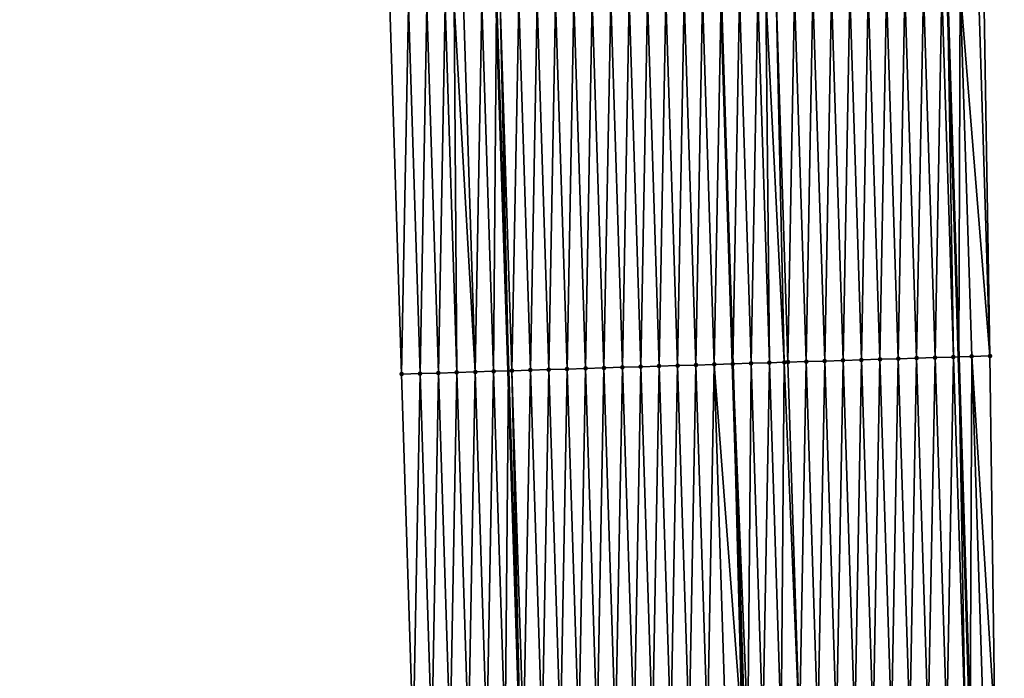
# Model space of a CAD drawing. Header units: feet. Extents: x 2017353 to 2024169, y 808050 to 818690.
# Tile 105 of 256: x 2023563 to 2023616, y 812141 to 812177. Entities that reach past the tile are written whole.
import ezdxf

# ---------------------------------------------------------------- set-up
doc = ezdxf.new("R2010")
doc.units = ezdxf.units.FT
doc.header["$MEASUREMENT"] = 0
for name, color, linetype, lineweight in [('EP_Travel Lane', 172, 'Continuous', 53), ('SB-Road Shots', 141, 'Continuous', 100), ('SB-Road X-Section', 40, 'Continuous', 13), ('STRIPING', 60, 'Continuous', 53)]:
    doc.layers.add(name, color=color, linetype=linetype, lineweight=lineweight)
doc.layers.add('I-77-MM15-17_SB-Surface-BORDER', color=7, linetype='Continuous')
doc.layers.add('I-77-MM15-17_SB-Surface-TIN', color=7, linetype='Continuous')

msp = doc.modelspace()

# ---------------------------------------------------------------- linework, layer by layer
at = {"layer": 'EP_Travel Lane'}
for points in [[(2023615.390982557, 812058.3895669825, 337.2709181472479), (2023615.521662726, 812078.3880571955, 337.4797927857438), (2023615.286402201, 812098.701519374, 337.6627465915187), (2023615.04314106, 812118.699675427, 337.8648728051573), (2023614.633574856, 812138.8353642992, 338.0557833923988), (2023614.017927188, 812158.8250433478, 338.2403496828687), (2023613.402278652, 812178.8147505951, 338.4217970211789), (2023612.550483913, 812198.9467799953, 338.5899144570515), (2023611.674647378, 812218.9270252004, 338.7417716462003), (2023610.496893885, 812239.1443300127, 338.870704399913), (2023609.212491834, 812259.1026814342, 338.9922201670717), (2023607.856383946, 812279.2341659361, 339.095827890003), (2023606.285826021, 812299.17227512, 339.16955680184), (2023604.715275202, 812319.1102940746, 339.2632418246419), (2023602.804801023, 812339.2496905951, 339.3351444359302), (2023600.78868313, 812359.1478796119, 339.3929724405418), (2023598.664505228, 812379.3047160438, 339.4274067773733), (2023596.284518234, 812399.1625808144, 339.4576431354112), (2023593.904532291, 812419.0204368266, 339.4952934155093)], [(2023591.170696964, 812058.5594678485, 335.6356436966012), (2023591.24069886, 812078.558743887, 335.802787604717), (2023590.949256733, 812098.2254836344, 335.9550659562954), (2023590.646565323, 812118.2226446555, 336.1343098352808), (2023590.18299847, 812138.0753860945, 336.3229891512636), (2023589.541933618, 812158.0643297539, 336.4997172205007), (2023588.900867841, 812178.0533022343, 336.6732575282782), (2023588.049492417, 812197.884587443, 336.8159315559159), (2023587.174470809, 812217.8649884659, 336.9497806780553), (2023586.024766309, 812237.5796889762, 337.068212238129), (2023584.74146798, 812257.538073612, 337.1968277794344), (2023583.407474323, 812277.316401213, 337.3117755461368), (2023581.836928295, 812297.2543593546, 337.4189355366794), (2023580.266375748, 812317.1924002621, 337.5077902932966), (2023578.399924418, 812336.8743287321, 337.5817082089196), (2023576.38377839, 812356.7723502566, 337.6787459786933), (2023574.314343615, 812376.3883062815, 337.7618776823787), (2023571.934358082, 812396.2461588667, 337.8023952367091), (2023569.554370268, 812416.1040304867, 337.8267481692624)]]:
    msp.add_polyline3d(points, dxfattribs=at)
at = {"layer": 'I-77-MM15-17_SB-Surface-BORDER', "color": 3, "linetype": 'Continuous', "lineweight": -3}
for points in [[(2023595.710380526, 812419.2367564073, 339.5904332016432), (2023599.120282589, 812399.502251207, 339.6247910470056), (2023601.378154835, 812379.6297664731, 339.5814270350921), (2023603.531515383, 812359.4149986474, 339.5531201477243), (2023605.032010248, 812339.466579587, 339.468644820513), (2023605.959653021, 812319.2079912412, 339.3345752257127), (2023607.392366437, 812299.2591708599, 339.2285266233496), (2023609.070187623, 812279.3294557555, 339.1669377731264), (2023610.913582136, 812259.2115489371, 339.0973106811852), (2023612.177203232, 812239.2519411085, 338.9606496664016), (2023613.457855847, 812219.0045636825, 338.836217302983), (2023614.598727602, 812199.0359194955, 338.6869011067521), (2023615.390042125, 812178.8769884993, 338.5125250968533), (2023615.708339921, 812158.8779661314, 338.3180487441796), (2023615.971326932, 812138.87720886, 338.1213896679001), (2023616.337367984, 812118.7251973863, 337.9325545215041), (2023616.273774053, 812098.7210212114, 337.7109132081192), (2023616.493850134, 812078.3814358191, 337.5247217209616), (2023616.201352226, 812058.384036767, 337.3095111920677)], [(2023585.545984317, 812058.5992766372, 335.2190771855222), (2023585.673340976, 812078.5980149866, 335.4042221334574), (2023585.285635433, 812098.1146283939, 335.565998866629), (2023584.881983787, 812118.1098175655, 335.7378330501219), (2023584.377123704, 812137.8948425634, 335.9208185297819), (2023583.742999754, 812157.8838756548, 336.1119947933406), (2023583.108873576, 812177.8729789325, 336.2954081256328), (2023582.260061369, 812197.6332875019, 336.4433505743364), (2023581.384213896, 812217.6136324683, 336.5801835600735), (2023580.240217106, 812237.2096686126, 336.6763622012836), (2023578.956372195, 812257.1679344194, 336.8207405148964), (2023577.629820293, 812276.8629698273, 336.9416185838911), (2023576.059282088, 812296.8008286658, 337.0707473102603), (2023573.803243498, 812316.6849356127, 337.1457806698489), (2023571.686494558, 812336.2204053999, 337.2172151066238), (2023569.743084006, 812356.1255611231, 337.3064645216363), (2023566.755057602, 812375.482855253, 337.310451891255), (2023564.375065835, 812395.3407598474, 337.3066493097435), (2023562.987987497, 812415.3175044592, 337.438716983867)]]:
    msp.add_polyline3d(points, dxfattribs=at)
at = {"layer": 'I-77-MM15-17_SB-Surface-TIN', "color": 128, "linetype": 'Continuous', "lineweight": -3}
for points in [[(2023615.708339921, 812158.8779661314, 338.3180487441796), (2023615.093414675, 812178.8677285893, 338.4959309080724), (2023614.093906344, 812178.8363722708, 338.4570718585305)], [(2023615.708339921, 812158.8779661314, 338.3180487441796), (2023615.390042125, 812178.8769884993, 338.5125250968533), (2023615.093414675, 812178.8677285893, 338.4959309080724)], [(2023597.736246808, 812158.3187532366, 337.1107143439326), (2023598.101638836, 812178.3389015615, 337.3674155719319), (2023597.102119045, 812178.307906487, 337.2886003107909)], [(2023597.736246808, 812158.3187532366, 337.1107143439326), (2023598.735766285, 812158.3497582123, 337.1884344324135), (2023598.101638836, 812178.3389015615, 337.3674155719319)], [(2023598.735766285, 812158.3497582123, 337.1884344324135), (2023599.101158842, 812178.3698898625, 337.446980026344), (2023598.101638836, 812178.3389015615, 337.3674155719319)], [(2023598.735766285, 812158.3497582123, 337.1884344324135), (2023599.735286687, 812158.3807340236, 337.2693803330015), (2023599.101158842, 812178.3698898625, 337.446980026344)], [(2023599.735286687, 812158.3807340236, 337.2693803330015), (2023600.100677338, 812178.4009258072, 337.5212747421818), (2023599.101158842, 812178.3698898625, 337.446980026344)], [(2023599.735286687, 812158.3807340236, 337.2693803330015), (2023600.734804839, 812158.4117807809, 337.3424791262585), (2023600.100677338, 812178.4009258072, 337.5212747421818)], [(2023600.734804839, 812158.4117807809, 337.3424791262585), (2023601.10019761, 812178.4319057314, 337.6017657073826), (2023600.100677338, 812178.4009258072, 337.5212747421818)], [(2023600.734804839, 812158.4117807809, 337.3424791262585), (2023601.734323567, 812158.442809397, 337.4175843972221), (2023601.10019761, 812178.4319057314, 337.6017657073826)], [(2023602.099715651, 812178.462955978, 337.6744785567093), (2023601.10019761, 812178.4319057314, 337.6017657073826), (2023601.734323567, 812158.442809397, 337.4175843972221)], [(2023602.73384317, 812158.4738104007, 337.4957438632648), (2023602.099715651, 812178.462955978, 337.6744785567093), (2023601.734323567, 812158.442809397, 337.4175843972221)], [(2023602.73384317, 812158.4738104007, 337.4957438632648), (2023603.099233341, 812178.4940172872, 337.7459677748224), (2023602.099715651, 812178.462955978, 337.6744785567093)], [(2023602.73384317, 812158.4738104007, 337.4957438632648), (2023603.733360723, 812158.5048760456, 337.5667535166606), (2023603.099233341, 812178.4940172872, 337.7459677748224)], [(2023603.733360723, 812158.5048760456, 337.5667535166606), (2023603.535794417, 812178.5075895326, 337.7765797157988), (2023603.099233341, 812178.4940172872, 337.7459677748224)], [(2023604.538045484, 812158.5298978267, 337.6226326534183), (2023604.098750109, 812178.5251076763, 337.8142405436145), (2023603.535794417, 812178.5075895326, 337.7765797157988)], [(2023603.733360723, 812158.5048760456, 337.5667535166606), (2023604.538045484, 812158.5298978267, 337.6226326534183), (2023603.535794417, 812178.5075895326, 337.7765797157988)], [(2023604.732877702, 812158.5359597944, 337.6357607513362), (2023605.098266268, 812178.5562172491, 337.8803914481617), (2023604.098750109, 812178.5251076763, 337.8142405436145)], [(2023604.538045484, 812158.5298978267, 337.6226326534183), (2023604.732877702, 812158.5359597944, 337.6357607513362), (2023604.098750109, 812178.5251076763, 337.8142405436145)], [(2023604.732877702, 812158.5359597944, 337.6357607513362), (2023605.732394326, 812158.5670547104, 337.7035328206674), (2023605.098266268, 812178.5562172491, 337.8803914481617)], [(2023605.732394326, 812158.5670547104, 337.7035328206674), (2023606.097781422, 812178.5873584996, 337.9430385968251), (2023605.098266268, 812178.5562172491, 337.8803914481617)], [(2023605.732394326, 812158.5670547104, 337.7035328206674), (2023606.731910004, 812158.5981794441, 337.7680068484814), (2023606.097781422, 812178.5873584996, 337.9430385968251)], [(2023606.731910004, 812158.5981794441, 337.7680068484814), (2023607.097297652, 812178.6184658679, 338.0094333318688), (2023606.097781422, 812178.5873584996, 337.9430385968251)], [(2023606.731910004, 812158.5981794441, 337.7680068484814), (2023607.731425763, 812158.6293016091, 337.8327649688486), (2023607.097297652, 812178.6184658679, 338.0094333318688)], [(2023607.731425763, 812158.6293016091, 337.8327649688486), (2023608.096813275, 812178.6495923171, 338.0737176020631), (2023607.097297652, 812178.6184658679, 338.0094333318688)], [(2023607.731425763, 812158.6293016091, 337.8327649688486), (2023608.73094126, 812158.6604320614, 337.8966064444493), (2023608.096813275, 812178.6495923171, 338.0737176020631)], [(2023608.73094126, 812158.6604320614, 337.8966064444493), (2023609.096328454, 812178.6807328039, 338.1364492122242), (2023608.096813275, 812178.6495923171, 338.0737176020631)], [(2023608.73094126, 812158.6604320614, 337.8966064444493), (2023609.730456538, 812158.6915694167, 337.9596844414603), (2023609.096328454, 812178.6807328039, 338.1364492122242)], [(2023609.730456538, 812158.6915694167, 337.9596844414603), (2023610.095843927, 812178.7118639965, 338.2002088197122), (2023609.096328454, 812178.6807328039, 338.1364492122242)], [(2023609.730456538, 812158.6915694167, 337.9596844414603), (2023610.729972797, 812158.7226758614, 338.026181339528), (2023610.095843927, 812178.7118639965, 338.2002088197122)], [(2023610.729972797, 812158.7226758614, 338.026181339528), (2023611.095361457, 812178.7429303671, 338.2711382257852), (2023610.095843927, 812178.7118639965, 338.2002088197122)], [(2023610.729972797, 812158.7226758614, 338.026181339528), (2023611.729489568, 812158.7537661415, 338.0944661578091), (2023611.095361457, 812178.7429303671, 338.2711382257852)], [(2023611.729489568, 812158.7537661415, 338.0944661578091), (2023612.09487911, 812178.7739928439, 338.3424982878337), (2023611.095361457, 812178.7429303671, 338.2711382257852)], [(2023611.729489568, 812158.7537661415, 338.0944661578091), (2023612.729005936, 812158.7848691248, 338.1613459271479), (2023612.09487911, 812178.7739928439, 338.3424982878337)], [(2023612.729005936, 812158.7848691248, 338.1613459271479), (2023613.094394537, 812178.8051255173, 338.4060941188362), (2023612.09487911, 812178.7739928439, 338.3424982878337)], [(2023612.729005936, 812158.7848691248, 338.1613459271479), (2023613.728521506, 812158.8159972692, 338.2254426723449), (2023613.094394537, 812178.8051255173, 338.4060941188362)], [(2023613.728521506, 812158.8159972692, 338.2254426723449), (2023613.402278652, 812178.8147505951, 338.4217970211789), (2023613.094394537, 812178.8051255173, 338.4060941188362)], [(2023614.093906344, 812178.8363722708, 338.4570718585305), (2023613.402278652, 812178.8147505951, 338.4217970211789), (2023614.017927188, 812158.8250433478, 338.2403496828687)], [(2023613.728521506, 812158.8159972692, 338.2254426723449), (2023614.017927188, 812158.8250433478, 338.2403496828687), (2023613.402278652, 812178.8147505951, 338.4217970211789)], [(2023614.728033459, 812158.8472394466, 338.276926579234), (2023614.093906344, 812178.8363722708, 338.4570718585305), (2023614.017927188, 812158.8250433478, 338.2403496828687)], [(2023614.728033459, 812158.8472394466, 338.276926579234), (2023615.708339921, 812158.8779661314, 338.3180487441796), (2023614.093906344, 812178.8363722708, 338.4570718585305)], [(2023583.742999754, 812157.8838756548, 336.1119947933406), (2023584.108386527, 812177.9041896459, 336.3503721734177), (2023583.108873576, 812177.8729789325, 336.2954081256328)], [(2023584.742513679, 812157.9150556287, 336.1703588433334), (2023584.108386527, 812177.9041896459, 336.3503721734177), (2023583.742999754, 812157.8838756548, 336.1119947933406)], [(2023584.742513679, 812157.9150556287, 336.1703588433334), (2023585.107899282, 812177.9354065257, 336.4046541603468), (2023584.108386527, 812177.9041896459, 336.3503721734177)], [(2023585.742027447, 812157.9462405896, 336.2281713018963), (2023585.107899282, 812177.9354065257, 336.4046541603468), (2023584.742513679, 812157.9150556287, 336.1703588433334)], [(2023585.742027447, 812157.9462405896, 336.2281713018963), (2023586.107415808, 812177.9665045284, 336.4720847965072), (2023585.107899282, 812177.9354065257, 336.4046541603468)], [(2023585.742027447, 812157.9462405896, 336.2281713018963), (2023586.741544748, 812157.9773141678, 336.2983034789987), (2023586.107415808, 812177.9665045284, 336.4720847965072)], [(2023586.741544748, 812157.9773141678, 336.2983034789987), (2023586.597947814, 812177.98184946, 336.4960079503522), (2023586.107415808, 812177.9665045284, 336.4720847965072)], [(2023587.74106059, 812158.0084337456, 336.363347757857), (2023587.106928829, 812177.9977130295, 336.5272935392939), (2023586.597947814, 812177.98184946, 336.4960079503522)], [(2023586.741544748, 812157.9773141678, 336.2983034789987), (2023587.74106059, 812158.0084337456, 336.363347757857), (2023586.597947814, 812177.98184946, 336.4960079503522)], [(2023587.74106059, 812158.0084337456, 336.363347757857), (2023588.106453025, 812178.0285692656, 336.6214653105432), (2023587.106928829, 812177.9977130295, 336.5272935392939)], [(2023587.74106059, 812158.0084337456, 336.363347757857), (2023588.74058185, 812158.0393825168, 336.4472844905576), (2023588.106453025, 812178.0285692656, 336.6214653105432)], [(2023588.74058185, 812158.0393825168, 336.4472844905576), (2023588.900867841, 812178.0533022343, 336.6732575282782), (2023588.106453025, 812178.0285692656, 336.6214653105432)], [(2023588.74058185, 812158.0393825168, 336.4472844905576), (2023589.541933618, 812158.0643297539, 336.4997172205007), (2023588.900867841, 812178.0533022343, 336.6732575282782)], [(2023589.105968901, 812178.0596877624, 336.6866291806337), (2023588.900867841, 812178.0533022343, 336.6732575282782), (2023589.541933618, 812158.0643297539, 336.4997172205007)], [(2023589.740097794, 812158.0704988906, 336.5126831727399), (2023590.105487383, 812178.0907241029, 336.7608801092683), (2023589.105968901, 812178.0596877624, 336.6866291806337)], [(2023589.740097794, 812158.0704988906, 336.5126831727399), (2023589.105968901, 812178.0596877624, 336.6866291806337), (2023589.541933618, 812158.0643297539, 336.4997172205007)], [(2023589.740097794, 812158.0704988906, 336.5126831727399), (2023590.739616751, 812158.1015202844, 336.588587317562), (2023590.105487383, 812178.0907241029, 336.7608801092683)], [(2023590.739616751, 812158.1015202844, 336.588587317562), (2023591.105008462, 812178.1216786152, 336.8441818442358), (2023590.105487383, 812178.0907241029, 336.7608801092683)], [(2023590.739616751, 812158.1015202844, 336.588587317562), (2023591.739137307, 812158.1324912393, 336.6700703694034), (2023591.105008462, 812178.1216786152, 336.8441818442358)], [(2023591.739137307, 812158.1324912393, 336.6700703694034), (2023592.104527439, 812178.1526993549, 336.9201583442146), (2023591.105008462, 812178.1216786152, 336.8441818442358)], [(2023591.739137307, 812158.1324912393, 336.6700703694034), (2023592.738655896, 812158.163524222, 336.7446927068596), (2023592.104527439, 812178.1526993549, 336.9201583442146)], [(2023592.738655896, 812158.163524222, 336.7446927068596), (2023593.10404585, 812178.1837379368, 336.9941613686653), (2023592.104527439, 812178.1526993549, 336.9201583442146)], [(2023592.738655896, 812158.163524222, 336.7446927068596), (2023593.73817448, 812158.1945573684, 336.8192969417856), (2023593.10404585, 812178.1837379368, 336.9941613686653)], [(2023593.73817448, 812158.1945573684, 336.8192969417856), (2023594.103564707, 812178.2147624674, 337.0697185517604), (2023593.10404585, 812178.1837379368, 336.9941613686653)], [(2023593.73817448, 812158.1945573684, 336.8192969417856), (2023594.737693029, 812158.2255915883, 336.8937824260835), (2023594.103564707, 812178.2147624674, 337.0697185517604)], [(2023594.737693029, 812158.2255915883, 336.8937824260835), (2023595.103082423, 812178.2458229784, 337.1412960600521), (2023594.103564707, 812178.2147624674, 337.0697185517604)], [(2023594.737693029, 812158.2255915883, 336.8937824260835), (2023595.737210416, 812158.2566624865, 336.9642110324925), (2023595.103082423, 812178.2458229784, 337.1412960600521)], [(2023595.737210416, 812158.2566624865, 336.9642110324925), (2023596.102600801, 812178.2768626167, 337.2151822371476), (2023595.103082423, 812178.2458229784, 337.1412960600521)], [(2023595.737210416, 812158.2566624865, 336.9642110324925), (2023596.736728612, 812158.2877078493, 337.0374640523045), (2023596.102600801, 812178.2768626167, 337.2151822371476)], [(2023596.736728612, 812158.2877078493, 337.0374640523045), (2023597.102119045, 812178.307906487, 337.2886003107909), (2023596.102600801, 812178.2768626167, 337.2151822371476)], [(2023596.736728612, 812158.2877078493, 337.0374640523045), (2023597.736246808, 812158.3187532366, 337.1107143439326), (2023597.102119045, 812178.307906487, 337.2886003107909)], [(2023605.367003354, 812138.5468730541, 337.4505182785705), (2023604.732877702, 812158.5359597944, 337.6357607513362), (2023604.538045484, 812158.5298978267, 337.6226326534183)], [(2023605.367003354, 812138.5468730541, 337.4505182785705), (2023605.732394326, 812158.5670547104, 337.7035328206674), (2023604.732877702, 812158.5359597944, 337.6357607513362)], [(2023605.367003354, 812138.5468730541, 337.4505182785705), (2023606.366520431, 812138.5779536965, 337.519869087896), (2023605.732394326, 812158.5670547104, 337.7035328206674)], [(2023606.366520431, 812138.5779536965, 337.519869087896), (2023606.731910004, 812158.5981794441, 337.7680068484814), (2023605.732394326, 812158.5670547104, 337.7035328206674)], [(2023606.366520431, 812138.5779536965, 337.519869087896), (2023607.366036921, 812138.6090528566, 337.5871717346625), (2023606.731910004, 812158.5981794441, 337.7680068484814)], [(2023607.366036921, 812138.6090528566, 337.5871717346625), (2023607.731425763, 812158.6293016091, 337.8327649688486), (2023606.731910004, 812158.5981794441, 337.7680068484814)], [(2023607.366036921, 812138.6090528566, 337.5871717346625), (2023608.36555221, 812138.6401898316, 337.6502917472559), (2023607.731425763, 812158.6293016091, 337.8327649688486)], [(2023608.36555221, 812138.6401898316, 337.6502917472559), (2023608.73094126, 812158.6604320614, 337.8966064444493), (2023607.731425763, 812158.6293016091, 337.8327649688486)], [(2023608.36555221, 812138.6401898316, 337.6502917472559), (2023609.36506765, 812138.6713220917, 337.713933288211), (2023608.73094126, 812158.6604320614, 337.8966064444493)], [(2023609.36506765, 812138.6713220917, 337.713933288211), (2023609.730456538, 812158.6915694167, 337.9596844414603), (2023608.73094126, 812158.6604320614, 337.8966064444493)], [(2023609.36506765, 812138.6713220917, 337.713933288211), (2023610.364582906, 812138.7024601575, 337.7769326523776), (2023609.730456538, 812158.6915694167, 337.9596844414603)], [(2023610.364582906, 812138.7024601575, 337.7769326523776), (2023610.729972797, 812158.7226758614, 338.026181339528), (2023609.730456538, 812158.6915694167, 337.9596844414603)], [(2023610.364582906, 812138.7024601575, 337.7769326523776), (2023611.364099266, 812138.7335633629, 337.843787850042), (2023610.729972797, 812158.7226758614, 338.026181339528)], [(2023611.364099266, 812138.7335633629, 337.843787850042), (2023611.729489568, 812158.7537661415, 338.0944661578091), (2023610.729972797, 812158.7226758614, 338.026181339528)], [(2023611.364099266, 812138.7335633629, 337.843787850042), (2023612.363616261, 812138.7646465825, 337.9128535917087), (2023611.729489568, 812158.7537661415, 338.0944661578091)], [(2023612.363616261, 812138.7646465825, 337.9128535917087), (2023612.729005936, 812158.7848691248, 338.1613459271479), (2023611.729489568, 812158.7537661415, 338.0944661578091)], [(2023612.363616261, 812138.7646465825, 337.9128535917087), (2023613.363133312, 812138.7957280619, 337.9821118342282), (2023612.729005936, 812158.7848691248, 338.1613459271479)], [(2023613.363133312, 812138.7957280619, 337.9821118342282), (2023613.728521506, 812158.8159972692, 338.2254426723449), (2023612.729005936, 812158.7848691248, 338.1613459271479)], [(2023613.363133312, 812138.7957280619, 337.9821118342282), (2023614.362647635, 812138.8268955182, 338.0418604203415), (2023613.728521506, 812158.8159972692, 338.2254426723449)], [(2023614.362647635, 812138.8268955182, 338.0418604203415), (2023614.017927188, 812158.8250433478, 338.2403496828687), (2023613.728521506, 812158.8159972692, 338.2254426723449)], [(2023614.728033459, 812158.8472394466, 338.276926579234), (2023614.017927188, 812158.8250433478, 338.2403496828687), (2023614.633574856, 812138.8353642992, 338.0557833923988)], [(2023614.362647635, 812138.8268955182, 338.0418604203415), (2023614.633574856, 812138.8353642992, 338.0557833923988), (2023614.017927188, 812158.8250433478, 338.2403496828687)], [(2023615.362159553, 812138.8581387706, 338.0932254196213), (2023614.728033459, 812158.8472394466, 338.276926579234), (2023614.633574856, 812138.8353642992, 338.0557833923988)], [(2023615.971326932, 812138.87720886, 338.1213896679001), (2023615.708339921, 812158.8779661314, 338.3180487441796), (2023614.728033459, 812158.8472394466, 338.276926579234)], [(2023615.362159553, 812138.8581387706, 338.0932254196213), (2023615.971326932, 812138.87720886, 338.1213896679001), (2023614.728033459, 812158.8472394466, 338.276926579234)], [(2023587.375670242, 812137.9882324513, 336.1125054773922), (2023587.74106059, 812158.0084337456, 336.363347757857), (2023586.741544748, 812157.9773141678, 336.2983034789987)], [(2023587.375670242, 812137.9882324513, 336.1125054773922), (2023588.375187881, 812138.0192953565, 336.1838181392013), (2023587.74106059, 812158.0084337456, 336.363347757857)], [(2023588.375187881, 812138.0192953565, 336.1838181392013), (2023588.74058185, 812158.0393825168, 336.4472844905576), (2023587.74106059, 812158.0084337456, 336.363347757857)], [(2023588.375187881, 812138.0192953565, 336.1838181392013), (2023589.374709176, 812138.050243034, 336.267875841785), (2023588.74058185, 812158.0393825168, 336.4472844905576)], [(2023589.374709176, 812138.050243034, 336.267875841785), (2023589.541933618, 812158.0643297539, 336.4997172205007), (2023588.74058185, 812158.0393825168, 336.4472844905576)], [(2023589.374709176, 812138.050243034, 336.267875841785), (2023590.18299847, 812138.0753860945, 336.3229891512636), (2023589.541933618, 812158.0643297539, 336.4997172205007)], [(2023589.740097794, 812158.0704988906, 336.5126831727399), (2023589.541933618, 812158.0643297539, 336.4997172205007), (2023590.18299847, 812138.0753860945, 336.3229891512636)], [(2023590.37422591, 812138.0813345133, 336.3360280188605), (2023590.739616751, 812158.1015202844, 336.588587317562), (2023589.740097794, 812158.0704988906, 336.5126831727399)], [(2023590.37422591, 812138.0813345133, 336.3360280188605), (2023589.740097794, 812158.0704988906, 336.5126831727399), (2023590.18299847, 812138.0753860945, 336.3229891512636)], [(2023590.37422591, 812138.0813345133, 336.3360280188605), (2023591.373743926, 812138.1123855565, 336.4086527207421), (2023590.739616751, 812158.1015202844, 336.588587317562)], [(2023591.373743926, 812138.1123855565, 336.4086527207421), (2023591.739137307, 812158.1324912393, 336.6700703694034), (2023590.739616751, 812158.1015202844, 336.588587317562)], [(2023591.373743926, 812138.1123855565, 336.4086527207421), (2023592.373264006, 812138.1433715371, 336.4884738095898), (2023591.739137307, 812158.1324912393, 336.6700703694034)], [(2023592.373264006, 812138.1433715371, 336.4884738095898), (2023592.738655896, 812158.163524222, 336.7446927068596), (2023591.739137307, 812158.1324912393, 336.6700703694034)], [(2023592.373264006, 812138.1433715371, 336.4884738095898), (2023593.372782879, 812138.1743955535, 336.5640878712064), (2023592.738655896, 812158.163524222, 336.7446927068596)], [(2023593.372782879, 812138.1743955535, 336.5640878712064), (2023593.73817448, 812158.1945573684, 336.8192969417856), (2023592.738655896, 812158.163524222, 336.7446927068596)], [(2023593.372782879, 812138.1743955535, 336.5640878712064), (2023594.372301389, 812138.2054310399, 336.6384332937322), (2023593.73817448, 812158.1945573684, 336.8192969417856)], [(2023594.372301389, 812138.2054310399, 336.6384332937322), (2023594.737693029, 812158.2255915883, 336.8937824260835), (2023593.73817448, 812158.1945573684, 336.8192969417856)], [(2023594.372301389, 812138.2054310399, 336.6384332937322), (2023595.371819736, 812138.2364716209, 336.7122151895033), (2023594.737693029, 812158.2255915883, 336.8937824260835)], [(2023595.371819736, 812138.2364716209, 336.7122151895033), (2023595.737210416, 812158.2566624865, 336.9642110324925), (2023594.737693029, 812158.2255915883, 336.8937824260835)], [(2023595.371819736, 812138.2364716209, 336.7122151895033), (2023596.37133679, 812138.2675530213, 336.7814821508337), (2023595.737210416, 812158.2566624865, 336.9642110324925)], [(2023596.37133679, 812138.2675530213, 336.7814821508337), (2023596.736728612, 812158.2877078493, 337.0374640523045), (2023595.737210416, 812158.2566624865, 336.9642110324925)], [(2023596.37133679, 812138.2675530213, 336.7814821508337), (2023597.370854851, 812138.2986026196, 336.8542666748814), (2023596.736728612, 812158.2877078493, 337.0374640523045)], [(2023597.370854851, 812138.2986026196, 336.8542666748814), (2023597.736246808, 812158.3187532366, 337.1107143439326), (2023596.736728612, 812158.2877078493, 337.0374640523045)], [(2023597.370854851, 812138.2986026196, 336.8542666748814), (2023598.370372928, 812138.3296517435, 336.9271036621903), (2023597.736246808, 812158.3187532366, 337.1107143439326)], [(2023598.370372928, 812138.3296517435, 336.9271036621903), (2023598.735766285, 812158.3497582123, 337.1884344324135), (2023597.736246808, 812158.3187532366, 337.1107143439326)], [(2023598.370372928, 812138.3296517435, 336.9271036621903), (2023599.369892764, 812138.3606454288, 337.0060725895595), (2023598.735766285, 812158.3497582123, 337.1884344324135)], [(2023599.369892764, 812138.3606454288, 337.0060725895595), (2023599.735286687, 812158.3807340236, 337.2693803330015), (2023598.735766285, 812158.3497582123, 337.1884344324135)], [(2023599.369892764, 812138.3606454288, 337.0060725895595), (2023600.369412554, 812138.3916405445, 337.0848832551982), (2023599.735286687, 812158.3807340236, 337.2693803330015)], [(2023600.369412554, 812138.3916405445, 337.0848832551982), (2023600.734804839, 812158.4117807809, 337.3424791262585), (2023599.735286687, 812158.3807340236, 337.2693803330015)], [(2023600.369412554, 812138.3916405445, 337.0848832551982), (2023601.368930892, 812138.422681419, 337.1586326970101), (2023600.734804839, 812158.4117807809, 337.3424791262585)], [(2023602.250831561, 812138.4499825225, 337.2333230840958), (2023601.734323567, 812158.442809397, 337.4175843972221), (2023600.734804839, 812158.4117807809, 337.3424791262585)], [(2023601.368930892, 812138.422681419, 337.1586326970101), (2023602.250831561, 812138.4499825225, 337.2333230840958), (2023600.734804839, 812158.4117807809, 337.3424791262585)], [(2023602.549450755, 812138.4592188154, 337.2595085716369), (2023602.73384317, 812158.4738104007, 337.4957438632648), (2023601.734323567, 812158.442809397, 337.4175843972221)], [(2023602.250831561, 812138.4499825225, 337.2333230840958), (2023602.368452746, 812138.453611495, 337.2446372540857), (2023601.734323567, 812158.442809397, 337.4175843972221)], [(2023602.549450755, 812138.4592188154, 337.2595085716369), (2023601.734323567, 812158.442809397, 337.4175843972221), (2023602.368452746, 812138.453611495, 337.2446372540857)], [(2023602.549450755, 812138.4592188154, 337.2595085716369), (2023603.367969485, 812138.4847027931, 337.3128094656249), (2023602.73384317, 812158.4738104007, 337.4957438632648)], [(2023603.367969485, 812138.4847027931, 337.3128094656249), (2023603.733360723, 812158.5048760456, 337.5667535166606), (2023602.73384317, 812158.4738104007, 337.4957438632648)], [(2023603.367969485, 812138.4847027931, 337.3128094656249), (2023604.367487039, 812138.5157683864, 337.3838248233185), (2023603.733360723, 812158.5048760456, 337.5667535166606)], [(2023604.367487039, 812138.5157683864, 337.3838248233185), (2023604.538045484, 812158.5298978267, 337.6226326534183), (2023603.733360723, 812158.5048760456, 337.5667535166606)], [(2023604.367487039, 812138.5157683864, 337.3838248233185), (2023605.367003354, 812138.5468730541, 337.4505182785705), (2023604.538045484, 812158.5298978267, 337.6226326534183)], [(2023584.377123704, 812137.8948425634, 335.9208185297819), (2023584.742513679, 812157.9150556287, 336.1703588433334), (2023583.742999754, 812157.8838756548, 336.1119947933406)], [(2023585.376638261, 812137.9260026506, 335.981382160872), (2023584.742513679, 812157.9150556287, 336.1703588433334), (2023584.377123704, 812137.8948425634, 335.9208185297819)], [(2023585.376638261, 812137.9260026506, 335.981382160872), (2023585.742027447, 812157.9462405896, 336.2281713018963), (2023584.742513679, 812157.9150556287, 336.1703588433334)], [(2023586.376152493, 812137.9571729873, 336.0408121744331), (2023585.742027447, 812157.9462405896, 336.2281713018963), (2023585.376638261, 812137.9260026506, 335.981382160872)], [(2023586.376152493, 812137.9571729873, 336.0408121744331), (2023586.741544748, 812157.9773141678, 336.2983034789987), (2023585.742027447, 812157.9462405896, 336.2281713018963)], [(2023586.376152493, 812137.9571729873, 336.0408121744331), (2023587.375670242, 812137.9882324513, 336.1125054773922), (2023586.741544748, 812157.9773141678, 336.2983034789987)]]:
    msp.add_3dface(points, dxfattribs=at)
at = {"layer": 'SB-Road Shots', "lineweight": 100}
for p in [(2023604.732877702, 812158.5359597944, 337.6357607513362), (2023605.732394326, 812158.5670547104, 337.7035328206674), (2023606.731910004, 812158.5981794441, 337.7680068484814), (2023607.731425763, 812158.6293016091, 337.8327649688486), (2023608.73094126, 812158.6604320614, 337.8966064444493), (2023609.730456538, 812158.6915694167, 337.9596844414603), (2023610.729972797, 812158.7226758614, 338.026181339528), (2023611.729489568, 812158.7537661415, 338.0944661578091), (2023612.729005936, 812158.7848691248, 338.1613459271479), (2023613.728521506, 812158.8159972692, 338.2254426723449), (2023614.728033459, 812158.8472394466, 338.276926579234), (2023615.708339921, 812158.8779661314, 338.3180487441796), (2023587.74106059, 812158.0084337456, 336.363347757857), (2023588.74058185, 812158.0393825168, 336.4472844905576), (2023589.740097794, 812158.0704988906, 336.5126831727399), (2023590.739616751, 812158.1015202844, 336.588587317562), (2023591.739137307, 812158.1324912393, 336.6700703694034), (2023592.738655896, 812158.163524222, 336.7446927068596), (2023593.73817448, 812158.1945573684, 336.8192969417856), (2023594.737693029, 812158.2255915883, 336.8937824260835), (2023595.737210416, 812158.2566624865, 336.9642110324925), (2023596.736728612, 812158.2877078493, 337.0374640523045), (2023597.736246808, 812158.3187532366, 337.1107143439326), (2023598.735766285, 812158.3497582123, 337.1884344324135), (2023599.735286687, 812158.3807340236, 337.2693803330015), (2023600.734804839, 812158.4117807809, 337.3424791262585), (2023601.734323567, 812158.4428093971, 337.4175843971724), (2023602.73384317, 812158.4738104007, 337.4957438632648), (2023603.733360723, 812158.5048760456, 337.5667535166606), (2023604.538045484, 812158.5298978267, 337.6226326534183), (2023583.742999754, 812157.8838756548, 336.1119947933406), (2023584.742513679, 812157.9150556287, 336.1703588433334), (2023585.742027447, 812157.9462405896, 336.2281713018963), (2023586.741544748, 812157.9773141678, 336.2983034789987)]:
    msp.add_point(p, dxfattribs=at)
at = {"layer": 'SB-Road X-Section', "extrusion": (-0.03170634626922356, 0.9994562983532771, 0.009045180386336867), "elevation": 747558.9056300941, "flags": 128}
msp.add_lwpolyline([(-2048349.850638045, -6423.749887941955), (-2048348.869850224, -6423.791011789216), (-2048347.869850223, -6423.842497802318), (-2048346.869850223, -6423.906597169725), (-2048345.869850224, -6423.973479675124), (-2048344.869850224, -6424.04176728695), (-2048343.869850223, -6424.108266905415), (-2048342.869850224, -6424.171347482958), (-2048341.869850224, -6424.235191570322), (-2048340.869850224, -6424.299952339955), (-2048339.869850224, -6424.364429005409), (-2048338.869850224, -6424.432203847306), (-2048338.674923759, -6424.445332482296), (-2048337.869850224, -6424.50121390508), (-2048336.869850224, -6424.572226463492), (-2048335.869850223, -6424.650389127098), (-2048334.869850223, -6424.725497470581), (-2048333.869850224, -6424.79859925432), (-2048332.869850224, -6424.879548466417), (-2048331.869850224, -6424.957271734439), (-2048330.869850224, -6425.03052502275), (-2048329.869850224, -6425.103781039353), (-2048328.869850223, -6425.174212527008), (-2048327.869850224, -6425.248701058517), (-2048326.869850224, -6425.323308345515), (-2048325.869850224, -6425.397933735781), (-2048324.869850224, -6425.479420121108), (-2048323.869850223, -6425.555327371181), (-2048322.869850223, -6425.620728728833), (-2048321.869850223, -6425.704668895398), (-2048320.869850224, -6425.769715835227), (-2048319.869850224, -6425.839850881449), (-2048318.869850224, -6425.897665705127), (-2048317.869850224, -6425.956032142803)], dxfattribs=at)
at = {"layer": 'STRIPING'}
msp.add_polyline3d([(2023603.545541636, 812058.4724493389, 336.4932108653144), (2023603.672897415, 812078.4710494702, 336.6928067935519), (2023603.282203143, 812098.4663179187, 336.8650352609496), (2023602.878554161, 812118.4613751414, 337.0516232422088), (2023602.368452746, 812138.453611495, 337.2446372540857), (2023601.734323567, 812158.442809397, 337.4175843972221), (2023601.10019761, 812178.4319057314, 337.6017657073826), (2023600.243167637, 812198.4130069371, 337.7308436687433), (2023599.367321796, 812218.3933146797, 337.8732619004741), (2023598.203533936, 812238.3582747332, 337.9787116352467), (2023596.919677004, 812258.3167274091, 338.0877434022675), (2023595.57468292, 812278.2707830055, 338.2018651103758), (2023594.004135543, 812298.2087582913, 338.3052208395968), (2023592.433578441, 812318.1468570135, 338.3812763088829), (2023590.597084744, 812338.0614936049, 338.4586050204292), (2023588.653669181, 812357.9667006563, 338.5355092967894), (2023586.613127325, 812377.8613146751, 338.6134616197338), (2023584.233139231, 812397.7191886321, 338.6358276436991), (2023581.853152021, 812417.5770552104, 338.6644771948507)], dxfattribs=at)

doc.saveas('drawing.dxf')
